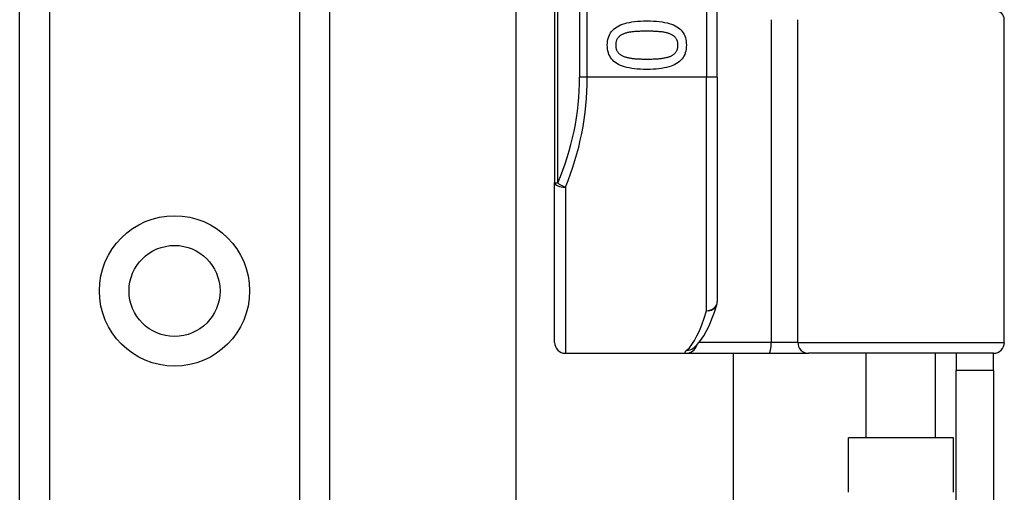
# Model space of a CAD drawing. Header units: inches. Extents: x 6 to 188, y 10 to 101.
# Tile 94 of 140: x 39.69 to 41.477, y 54.926 to 55.782. Entities that reach past the tile are written whole.
import ezdxf

# ---------------------------------------------------------------- set-up
doc = ezdxf.new("R2010")
doc.units = ezdxf.units.IN
doc.header["$MEASUREMENT"] = 0
doc.layers.add('Visible Edges(ANSI)', color=7, linetype='Continuous', lineweight=25)
doc.layers.add('Visible Tangent Edges(ANSI)', color=7, linetype='Continuous', lineweight=25)

msp = doc.modelspace()

# ---------------------------------------------------------------- linework, layer by layer
at = {"layer": 'Visible Edges(ANSI)'}
for p, q in [((39.6904, 27.4048), (39.6904, 72.3497)), ((40.2524, 72.3497), (40.2524, 27.4048)), ((40.6609, 57.3688), (40.6609, 55.4866)), ((40.9562, 55.6777), (40.9562, 57.1777)), ((40.5913, 43.7627), (40.5913, 55.9918)), ((41.4769, 55.1974), (41.4769, 55.7821)), ((40.9562, 55.6777), (40.9562, 55.2715)), ((40.6609, 55.1974), (40.6609, 55.4866)), ((40.9123, 55.1868), (40.9128, 55.1871)), ((40.6806, 55.1777), (40.9001, 55.1777)), ((40.9001, 55.1777), (41.0496, 55.1777)), ((40.985, 55.1777), (40.985, 44.5767)), ((41.0496, 55.1777), (41.1219, 55.1777)), ((41.4573, 55.1777), (41.1219, 55.1777)), ((41.2265, 55.0242), (41.2265, 55.1777)), ((41.3524, 55.0242), (41.3524, 55.1777)), ((41.3894, 55.1777), (41.3894, 55.1467)), ((41.4574, 55.1467), (41.4574, 55.1777)), ((41.3894, 54.8347), (41.3894, 55.1467)), ((41.4574, 55.1467), (41.3894, 55.1467)), ((41.4574, 55.1467), (41.4574, 54.8347)), ((41.3849, 55.0242), (41.194, 55.0242)), ((41.194, 54.9258), (41.194, 55.0242)), ((41.3849, 54.9258), (41.3849, 55.0242))]:
    msp.add_line(p, q, dxfattribs=at)
at = {"layer": 'Visible Edges(ANSI)', "flags": 128}
for points in [[(40.7566, 55.7359), (40.7567, 55.7396), (40.7571, 55.7432), (40.7577, 55.7465), (40.7586, 55.7497), (40.7597, 55.7528), (40.761, 55.7557), (40.7626, 55.7584), (40.7645, 55.7609), (40.7666, 55.7633), (40.7689, 55.7655), (40.7715, 55.7675), (40.7743, 55.7694), (40.7774, 55.7711), (40.7807, 55.7726), (40.7843, 55.774), (40.7882, 55.7753), (40.7923, 55.7764), (40.7967, 55.7773), (40.8013, 55.7782), (40.8062, 55.7788), (40.8113, 55.7793), (40.8167, 55.7797), (40.8224, 55.7799), (40.8283, 55.78)], [(40.8283, 55.78), (40.8344, 55.7799), (40.8402, 55.7797), (40.8457, 55.7793), (40.8509, 55.7788), (40.8559, 55.7781), (40.8606, 55.7773), (40.865, 55.7763), (40.8691, 55.7752), (40.873, 55.774), (40.8765, 55.7725), (40.8798, 55.771), (40.8828, 55.7692), (40.8856, 55.7674), (40.8881, 55.7653), (40.8904, 55.7631), (40.8924, 55.7607), (40.8942, 55.7582), (40.8958, 55.7555), (40.8971, 55.7527), (40.8982, 55.7496), (40.899, 55.7464), (40.8996, 55.7431), (40.9, 55.7396), (40.9001, 55.7359)], [(40.8283, 55.7613), (40.8259, 55.7612), (40.8236, 55.7612), (40.8213, 55.7612), (40.8192, 55.7612), (40.817, 55.7611), (40.815, 55.761), (40.813, 55.761), (40.8111, 55.7609), (40.8092, 55.7608), (40.8074, 55.7606), (40.8057, 55.7605), (40.8041, 55.7604), (40.8025, 55.7602), (40.8009, 55.76), (40.7993, 55.7598), (40.7978, 55.7595), (40.7963, 55.7593), (40.7949, 55.759), (40.7935, 55.7586), (40.7921, 55.7583), (40.7907, 55.7579), (40.7893, 55.7575), (40.788, 55.757), (40.7868, 55.7566)], [(40.8703, 55.7565), (40.8691, 55.7569), (40.8678, 55.7573), (40.8665, 55.7577), (40.8652, 55.7581), (40.8638, 55.7585), (40.8623, 55.7588), (40.8608, 55.7591), (40.8593, 55.7594), (40.8577, 55.7596), (40.856, 55.7599), (40.8543, 55.7601), (40.8525, 55.7602), (40.8507, 55.7604), (40.8489, 55.7606), (40.847, 55.7607), (40.8451, 55.7608), (40.8431, 55.7609), (40.8411, 55.761), (40.8391, 55.7611), (40.837, 55.7611), (40.8349, 55.7612), (40.8327, 55.7612), (40.8305, 55.7612), (40.8283, 55.7613)], [(40.7868, 55.7566), (40.7856, 55.7561), (40.7845, 55.7556), (40.7834, 55.7551), (40.7824, 55.7545), (40.7814, 55.7539), (40.7804, 55.7533), (40.7795, 55.7527), (40.7787, 55.752), (40.7779, 55.7513), (40.7771, 55.7505), (40.7764, 55.7497), (40.7758, 55.7489), (40.7751, 55.7481), (40.7746, 55.7472), (40.7741, 55.7462), (40.7736, 55.7453), (40.7732, 55.7442), (40.7729, 55.7432), (40.7726, 55.7421), (40.7723, 55.7409), (40.7721, 55.7397), (40.772, 55.7385), (40.7719, 55.7372), (40.7719, 55.7359)], [(40.8848, 55.7359), (40.8848, 55.7372), (40.8847, 55.7384), (40.8846, 55.7396), (40.8844, 55.7407), (40.8842, 55.7419), (40.8839, 55.7429), (40.8836, 55.744), (40.8832, 55.745), (40.8828, 55.7459), (40.8823, 55.7468), (40.8818, 55.7477), (40.8812, 55.7486), (40.8805, 55.7494), (40.8799, 55.7502), (40.8791, 55.7509), (40.8784, 55.7517), (40.8775, 55.7524), (40.8766, 55.753), (40.8757, 55.7537), (40.8747, 55.7543), (40.8737, 55.7549), (40.8726, 55.7554), (40.8715, 55.756), (40.8703, 55.7565)], [(40.8284, 55.6919), (40.8224, 55.692), (40.8166, 55.6922), (40.8111, 55.6926), (40.8059, 55.6931), (40.8009, 55.6938), (40.7963, 55.6946), (40.7919, 55.6956), (40.7877, 55.6967), (40.7839, 55.698), (40.7803, 55.6994), (40.777, 55.701), (40.774, 55.7027), (40.7712, 55.7046), (40.7687, 55.7066), (40.7664, 55.7088), (40.7643, 55.7112), (40.7625, 55.7137), (40.761, 55.7164), (40.7596, 55.7192), (40.7585, 55.7222), (40.7577, 55.7254), (40.7571, 55.7287), (40.7567, 55.7322), (40.7566, 55.7359)], [(40.7719, 55.7359), (40.7719, 55.7347), (40.772, 55.7334), (40.7721, 55.7323), (40.7723, 55.7311), (40.7725, 55.73), (40.7728, 55.729), (40.7731, 55.7279), (40.7735, 55.7269), (40.7739, 55.726), (40.7744, 55.7251), (40.775, 55.7242), (40.7755, 55.7233), (40.7762, 55.7225), (40.7768, 55.7217), (40.7776, 55.721), (40.7784, 55.7203), (40.7792, 55.7196), (40.7801, 55.7189), (40.781, 55.7183), (40.782, 55.7177), (40.783, 55.7171), (40.7841, 55.7166), (40.7852, 55.7161), (40.7864, 55.7156)], [(40.9001, 55.7359), (40.9, 55.7322), (40.8996, 55.7287), (40.899, 55.7253), (40.8981, 55.7221), (40.897, 55.7191), (40.8956, 55.7162), (40.894, 55.7135), (40.8922, 55.711), (40.8901, 55.7087), (40.8877, 55.7065), (40.8851, 55.7044), (40.8822, 55.7026), (40.8791, 55.7009), (40.8758, 55.6993), (40.8722, 55.6979), (40.8683, 55.6966), (40.8642, 55.6955), (40.8598, 55.6946), (40.8552, 55.6938), (40.8504, 55.6931), (40.8453, 55.6926), (40.8399, 55.6922), (40.8343, 55.692), (40.8284, 55.6919)], [(40.8705, 55.7157), (40.8717, 55.7162), (40.8728, 55.7167), (40.8738, 55.7172), (40.8748, 55.7178), (40.8758, 55.7184), (40.8767, 55.719), (40.8776, 55.7197), (40.8784, 55.7203), (40.8791, 55.721), (40.8799, 55.7218), (40.8805, 55.7225), (40.8812, 55.7233), (40.8818, 55.7242), (40.8823, 55.725), (40.8828, 55.726), (40.8832, 55.7269), (40.8836, 55.7279), (40.8839, 55.7289), (40.8842, 55.73), (40.8844, 55.7311), (40.8846, 55.7322), (40.8847, 55.7334), (40.8848, 55.7346), (40.8848, 55.7359)], [(40.7864, 55.7156), (40.7876, 55.7151), (40.7888, 55.7147), (40.7901, 55.7143), (40.7914, 55.714), (40.7927, 55.7136), (40.7942, 55.7133), (40.7956, 55.713), (40.7971, 55.7127), (40.7987, 55.7124), (40.8003, 55.7122), (40.802, 55.712), (40.8037, 55.7118), (40.8055, 55.7116), (40.8073, 55.7114), (40.8092, 55.7113), (40.8111, 55.7112), (40.8131, 55.7111), (40.8152, 55.7109), (40.8172, 55.7109), (40.8194, 55.7108), (40.8216, 55.7107), (40.8238, 55.7107), (40.8261, 55.7107), (40.8284, 55.7107)], [(40.8284, 55.7107), (40.8307, 55.7107), (40.833, 55.7107), (40.8353, 55.7107), (40.8374, 55.7108), (40.8396, 55.7109), (40.8417, 55.7109), (40.8437, 55.7111), (40.8457, 55.7112), (40.8476, 55.7113), (40.8494, 55.7114), (40.8513, 55.7116), (40.853, 55.7118), (40.8547, 55.712), (40.8564, 55.7122), (40.858, 55.7124), (40.8596, 55.7127), (40.8611, 55.713), (40.8626, 55.7133), (40.8641, 55.7137), (40.8654, 55.714), (40.8668, 55.7144), (40.8681, 55.7148), (40.8693, 55.7152), (40.8705, 55.7157)], [(40.9128, 55.1871), (40.9197, 55.1934), (40.9259, 55.2008), (40.9315, 55.2091), (40.9368, 55.2184), (40.9418, 55.2287), (40.9465, 55.24), (40.951, 55.2523), (40.9554, 55.2657)]]:
    msp.add_lwpolyline(points, dxfattribs=at)
at = {"layer": 'Visible Edges(ANSI)'}
msp.add_circle((39.9714, 55.2906), 0.0825, dxfattribs=at)
for centre, radius, start, end in [((41.4612, 55.7821), 0.0157, 0, 90), ((40.9365, 55.2715), 0.0197, 342.9585, 0), ((40.6806, 55.1974), 0.0197, 180, 270), ((41.4573, 55.1974), 0.0197, 270, 0)]:
    msp.add_arc(centre, radius, start, end, dxfattribs=at)
at = {"layer": 'Visible Tangent Edges(ANSI)'}
for p, q in [((39.7443, 72.3497), (39.7443, 27.4048)), ((40.1986, 27.4048), (40.1986, 72.3497)), ((40.6667, 55.4866), (40.6667, 57.3688)), ((40.7064, 57.1777), (40.7064, 55.6777)), ((40.7203, 55.6777), (40.7203, 57.1777)), ((40.9365, 57.1777), (40.9365, 55.6777)), ((41.054, 55.7821), (41.054, 55.1974)), ((41.1022, 55.1974), (41.1022, 55.7821)), ((40.7203, 55.6777), (40.7064, 55.6777)), ((40.9365, 55.6777), (40.7203, 55.6777)), ((40.9562, 55.6777), (40.9365, 55.6777)), ((40.9365, 55.2548), (40.9365, 55.6777)), ((40.6609, 55.4866), (40.6667, 55.4866)), ((40.6806, 55.4788), (40.6806, 55.1777)), ((41.054, 55.1974), (40.9233, 55.1974)), ((41.1022, 55.1974), (41.054, 55.1974)), ((41.1022, 55.1974), (41.4769, 55.1974))]:
    msp.add_line(p, q, dxfattribs=at)
at = {"layer": 'Visible Tangent Edges(ANSI)', "flags": 128}
msp.add_lwpolyline([(40.9007, 55.1832), (40.9002, 55.1828), (40.8997, 55.1824), (40.8993, 55.182), (40.8989, 55.1816), (40.8985, 55.1812), (40.8982, 55.1808), (40.8979, 55.1805), (40.8977, 55.1802), (40.8975, 55.1799), (40.8973, 55.1796), (40.8972, 55.1794), (40.8972, 55.1791), (40.8972, 55.1789), (40.8972, 55.1787), (40.8973, 55.1785), (40.8974, 55.1783), (40.8976, 55.1782), (40.8978, 55.1781), (40.8981, 55.178), (40.8984, 55.1779), (40.8987, 55.1778), (40.8991, 55.1778), (40.8996, 55.1777), (40.9001, 55.1777)], dxfattribs=at)
at = {"layer": 'Visible Tangent Edges(ANSI)'}
msp.add_circle((39.9714, 55.2906), 0.1363, dxfattribs=at)
msp.add_arc((40.226, 55.6777), 0.4803, 336.5561, 0, dxfattribs=at)
for centre, major_axis, ratio, start_param, end_param in [((40.24, 55.6777), (0, 0.5), 0.96063, 4.303216, 4.712389), ((40.6806, 55.4866), (-0.0197, 0), 0.39785, 0, 1.570796), ((40.6806, 55.4866), (-0.0181, 0.0078), 0.369668, 0.864875, 1.72975), ((40.9365, 55.2715), (0.0197, 0), 0.845842, 4.712389, 6.283185), ((40.9365, 55.2715), (0.0188, -0.0058), 0.834757, 4.962887, 6.283185), ((40.887, 55.6777), (0, -0.5), 0.185699, 0.148494, 0.562654), ((40.9001, 55.1974), (0, -0.0197), 0.985236, 0, 1.320384), ((40.9007, 55.2027), (0.012, -0.0156), 0.971402, 5.610492, 6.283185), ((41.0496, 55.1974), (0, -0.0197), 0.225879, 0, 1.570796), ((41.1219, 55.1974), (0, -0.0197), 0.998608, 4.712389, 6.283185)]:
    msp.add_ellipse(centre, major_axis=major_axis, ratio=ratio, start_param=start_param, end_param=end_param, dxfattribs=at)

doc.saveas('drawing.dxf')
